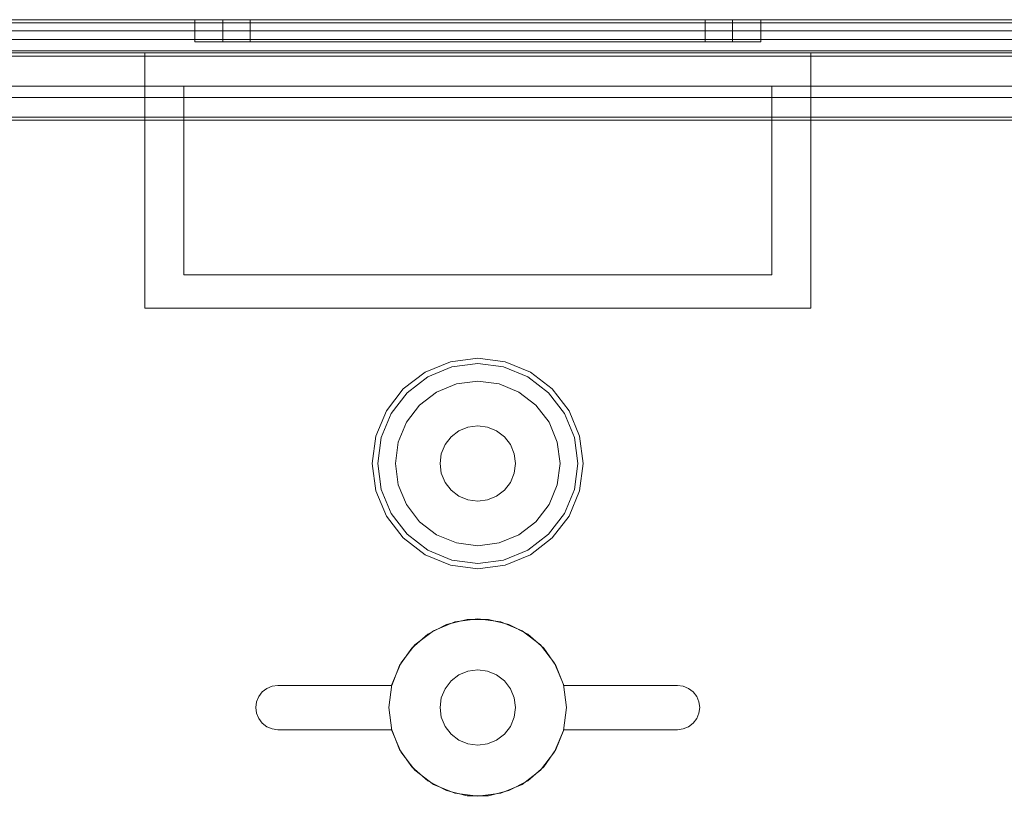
# Model space of a CAD drawing. Extents: x -420 to 300, y 62 to 1112.
# Tile 36 of 227: x -300.596 to -299.709, y 235.022 to 235.722. Entities that reach past the tile are written whole.
import ezdxf

# ---------------------------------------------------------------- set-up
doc = ezdxf.new("R2010")
doc.units = 0
doc.layers.get('0').update_dxf_attribs({"lineweight": 13})

# ---------------------------------------------------------------- blocks, each defined once
blk = doc.blocks.new('Blockreferenz-A06CPV2DL0', base_point=(-301.48312, 232.12239))
at = {"color": 251, "linetype": 'ByBlock', "lineweight": -2, "ltscale": 0.13, "true_color": 0x636363}
for p, q in [((-299.03313, 235.72239), (-301.33313, 235.72239)), ((-299.03313, 235.71951), (-301.33313, 235.71951)), ((-299.20913, 235.70439), (-301.15713, 235.70439)), ((-301.15713, 235.70439), (-299.20913, 235.70439)), ((-301.33313, 235.68951), (-299.03313, 235.68951)), ((-301.15713, 235.65239), (-299.20913, 235.65239)), ((-299.20913, 235.65239), (-301.15713, 235.65239)), ((-301.16313, 235.63439), (-299.20313, 235.63439)), ((-301.1606, 235.63186), (-299.20566, 235.63186))]:
    blk.add_line(p, q, dxfattribs=at)
blk = doc.blocks.new('Blockreferenz-A06CPV2LL0', base_point=(-301.48312, 232.12239))
at = {"color": 9, "linetype": 'ByBlock', "lineweight": -2, "ltscale": 0.13, "true_color": 0xc1c9c4}
for p, q in [((-299.03313, 235.72239), (-301.33313, 235.72239)), ((-299.03313, 235.72239), (-301.33313, 235.72239)), ((-300.18313, 235.72239), (-301.22313, 235.72239)), ((-301.22313, 235.72239), (-300.18313, 235.72239)), ((-299.15313, 235.72239), (-301.21313, 235.72239)), ((-301.21313, 235.72239), (-299.15313, 235.72239)), ((-300.43813, 235.72239), (-300.43813, 235.70239)), ((-300.42945, 235.72239), (-300.43813, 235.72239)), ((-300.43813, 235.72239), (-300.42945, 235.72239)), ((-300.40397, 235.72239), (-300.42945, 235.72239)), ((-300.42945, 235.72239), (-300.40397, 235.72239)), ((-300.41273, 235.72239), (-300.41273, 235.70239)), ((-300.40491, 235.72239), (-300.41273, 235.72239)), ((-300.41273, 235.72239), (-300.40491, 235.72239)), ((-300.38197, 235.72239), (-300.40491, 235.72239)), ((-300.40491, 235.72239), (-300.38197, 235.72239)), ((-300.36345, 235.72239), (-300.40397, 235.72239)), ((-300.40397, 235.72239), (-300.36345, 235.72239)), ((-300.38813, 235.72239), (-300.38813, 235.70239)), ((-300.38115, 235.72239), (-300.38813, 235.72239)), ((-300.38813, 235.72239), (-300.38115, 235.72239)), ((-300.34549, 235.72239), (-300.38197, 235.72239)), ((-300.38197, 235.72239), (-300.34549, 235.72239)), ((-300.36067, 235.72239), (-300.38115, 235.72239)), ((-300.38115, 235.72239), (-300.36067, 235.72239)), ((-300.31063, 235.72239), (-300.36345, 235.72239)), ((-300.36345, 235.72239), (-300.31063, 235.72239)), ((-300.32809, 235.72239), (-300.36067, 235.72239)), ((-300.36067, 235.72239), (-300.32809, 235.72239)), ((-300.29793, 235.72239), (-300.34549, 235.72239)), ((-300.34549, 235.72239), (-300.29793, 235.72239)), ((-300.28563, 235.72239), (-300.32809, 235.72239)), ((-300.32809, 235.72239), (-300.28563, 235.72239)), ((-300.24913, 235.72239), (-300.31063, 235.72239)), ((-300.31063, 235.72239), (-300.24913, 235.72239)), ((-300.24256, 235.72239), (-300.29793, 235.72239)), ((-300.29793, 235.72239), (-300.24256, 235.72239)), ((-300.23619, 235.72239), (-300.28563, 235.72239)), ((-300.28563, 235.72239), (-300.23619, 235.72239)), ((-300.18313, 235.72239), (-300.24913, 235.72239)), ((-300.24913, 235.72239), (-300.18313, 235.72239)), ((-300.18313, 235.72239), (-300.24256, 235.72239)), ((-300.24256, 235.72239), (-300.18313, 235.72239)), ((-300.18313, 235.72239), (-300.23619, 235.72239)), ((-300.23619, 235.72239), (-300.18313, 235.72239)), ((-299.14313, 235.72239), (-300.18313, 235.72239)), ((-300.13008, 235.72239), (-300.18313, 235.72239)), ((-300.12371, 235.72239), (-300.18313, 235.72239)), ((-300.11714, 235.72239), (-300.18313, 235.72239)), ((-300.18313, 235.72239), (-299.14313, 235.72239)), ((-300.18313, 235.72239), (-300.13008, 235.72239)), ((-300.18313, 235.72239), (-300.12371, 235.72239)), ((-300.18313, 235.72239), (-300.11714, 235.72239)), ((-300.08063, 235.72239), (-300.13008, 235.72239)), ((-300.13008, 235.72239), (-300.08063, 235.72239)), ((-300.06833, 235.72239), (-300.12371, 235.72239)), ((-300.12371, 235.72239), (-300.06833, 235.72239)), ((-300.05563, 235.72239), (-300.11714, 235.72239)), ((-300.11714, 235.72239), (-300.05563, 235.72239)), ((-300.03818, 235.72239), (-300.08063, 235.72239)), ((-300.08063, 235.72239), (-300.03818, 235.72239)), ((-300.02078, 235.72239), (-300.06833, 235.72239)), ((-300.06833, 235.72239), (-300.02078, 235.72239)), ((-300.00282, 235.72239), (-300.05563, 235.72239)), ((-300.05563, 235.72239), (-300.00282, 235.72239)), ((-300.0056, 235.72239), (-300.03818, 235.72239)), ((-300.03818, 235.72239), (-300.0056, 235.72239)), ((-299.98429, 235.72239), (-300.02078, 235.72239)), ((-300.02078, 235.72239), (-299.98429, 235.72239)), ((-299.98512, 235.72239), (-300.0056, 235.72239)), ((-300.0056, 235.72239), (-299.98512, 235.72239)), ((-299.9623, 235.72239), (-300.00282, 235.72239)), ((-300.00282, 235.72239), (-299.9623, 235.72239)), ((-299.97813, 235.72239), (-299.98512, 235.72239)), ((-299.98512, 235.72239), (-299.97813, 235.72239)), ((-299.96136, 235.72239), (-299.98429, 235.72239)), ((-299.98429, 235.72239), (-299.96136, 235.72239)), ((-299.97813, 235.70239), (-299.97813, 235.72239)), ((-299.93682, 235.72239), (-299.9623, 235.72239)), ((-299.9623, 235.72239), (-299.93682, 235.72239)), ((-299.95353, 235.72239), (-299.96136, 235.72239)), ((-299.96136, 235.72239), (-299.95353, 235.72239)), ((-299.95353, 235.70239), (-299.95353, 235.72239)), ((-299.92813, 235.72239), (-299.93682, 235.72239)), ((-299.93682, 235.72239), (-299.92813, 235.72239)), ((-299.92813, 235.70239), (-299.92813, 235.72239)), ((-301.22313, 235.71239), (-300.18313, 235.71239)), ((-301.22313, 235.71239), (-300.18313, 235.71239)), ((-301.21313, 235.71239), (-299.15313, 235.71239)), ((-299.15313, 235.71239), (-301.21313, 235.71239)), ((-300.18313, 235.71239), (-299.14313, 235.71239)), ((-300.18313, 235.71239), (-299.14313, 235.71239)), ((-300.43813, 235.70239), (-300.42945, 235.70239)), ((-300.43813, 235.70239), (-300.42945, 235.70239)), ((-300.42945, 235.70239), (-300.40397, 235.70239)), ((-300.42945, 235.70239), (-300.40397, 235.70239)), ((-300.41273, 235.70239), (-300.40491, 235.70239)), ((-300.41273, 235.70239), (-300.40491, 235.70239)), ((-300.40491, 235.70239), (-300.38197, 235.70239)), ((-300.40491, 235.70239), (-300.38197, 235.70239)), ((-300.40397, 235.70239), (-300.36345, 235.70239)), ((-300.40397, 235.70239), (-300.36345, 235.70239)), ((-300.38813, 235.70239), (-300.38115, 235.70239)), ((-300.38813, 235.70239), (-300.38115, 235.70239)), ((-300.38197, 235.70239), (-300.34549, 235.70239)), ((-300.38197, 235.70239), (-300.34549, 235.70239)), ((-300.38115, 235.70239), (-300.36067, 235.70239)), ((-300.38115, 235.70239), (-300.36067, 235.70239)), ((-300.36345, 235.70239), (-300.31063, 235.70239)), ((-300.36345, 235.70239), (-300.31063, 235.70239)), ((-300.36067, 235.70239), (-300.32809, 235.70239)), ((-300.36067, 235.70239), (-300.32809, 235.70239)), ((-300.34549, 235.70239), (-300.29793, 235.70239)), ((-300.34549, 235.70239), (-300.29793, 235.70239)), ((-300.32809, 235.70239), (-300.28563, 235.70239)), ((-300.32809, 235.70239), (-300.28563, 235.70239)), ((-300.31063, 235.70239), (-300.24913, 235.70239)), ((-300.31063, 235.70239), (-300.24913, 235.70239)), ((-300.29793, 235.70239), (-300.24256, 235.70239)), ((-300.29793, 235.70239), (-300.24256, 235.70239)), ((-300.28563, 235.70239), (-300.23619, 235.70239)), ((-300.28563, 235.70239), (-300.23619, 235.70239)), ((-300.24913, 235.70239), (-300.18313, 235.70239)), ((-300.24913, 235.70239), (-300.18313, 235.70239)), ((-300.24256, 235.70239), (-300.18313, 235.70239)), ((-300.24256, 235.70239), (-300.18313, 235.70239)), ((-300.23619, 235.70239), (-300.18313, 235.70239)), ((-300.23619, 235.70239), (-300.18313, 235.70239)), ((-300.18313, 235.70239), (-300.13008, 235.70239)), ((-300.18313, 235.70239), (-300.12371, 235.70239)), ((-300.18313, 235.70239), (-300.11714, 235.70239)), ((-300.18313, 235.70239), (-300.13008, 235.70239)), ((-300.18313, 235.70239), (-300.11714, 235.70239)), ((-300.18313, 235.70239), (-300.12371, 235.70239)), ((-300.13008, 235.70239), (-300.08063, 235.70239)), ((-300.13008, 235.70239), (-300.08063, 235.70239)), ((-300.12371, 235.70239), (-300.06833, 235.70239)), ((-300.12371, 235.70239), (-300.06833, 235.70239)), ((-300.11714, 235.70239), (-300.05563, 235.70239)), ((-300.11714, 235.70239), (-300.05563, 235.70239)), ((-300.08063, 235.70239), (-300.03818, 235.70239)), ((-300.08063, 235.70239), (-300.03818, 235.70239)), ((-300.06833, 235.70239), (-300.02078, 235.70239)), ((-300.06833, 235.70239), (-300.02078, 235.70239)), ((-300.05563, 235.70239), (-300.00282, 235.70239)), ((-300.05563, 235.70239), (-300.00282, 235.70239)), ((-300.03818, 235.70239), (-300.0056, 235.70239)), ((-300.03818, 235.70239), (-300.0056, 235.70239)), ((-300.02078, 235.70239), (-299.98429, 235.70239)), ((-300.02078, 235.70239), (-299.98429, 235.70239)), ((-300.0056, 235.70239), (-299.98512, 235.70239)), ((-300.0056, 235.70239), (-299.98512, 235.70239)), ((-300.00282, 235.70239), (-299.9623, 235.70239)), ((-300.00282, 235.70239), (-299.9623, 235.70239)), ((-299.98512, 235.70239), (-299.97813, 235.70239)), ((-299.98512, 235.70239), (-299.97813, 235.70239)), ((-299.98429, 235.70239), (-299.96136, 235.70239)), ((-299.98429, 235.70239), (-299.96136, 235.70239)), ((-299.9623, 235.70239), (-299.93682, 235.70239)), ((-299.9623, 235.70239), (-299.93682, 235.70239)), ((-299.96136, 235.70239), (-299.95353, 235.70239)), ((-299.96136, 235.70239), (-299.95353, 235.70239)), ((-299.93682, 235.70239), (-299.92813, 235.70239)), ((-299.93682, 235.70239), (-299.92813, 235.70239)), ((-301.33313, 235.69439), (-299.03313, 235.69439)), ((-301.33313, 235.69239), (-300.48313, 235.69239)), ((-299.20913, 235.69439), (-301.15713, 235.69439)), ((-300.48313, 235.57739), (-300.48313, 235.69239)), ((-300.48313, 235.69239), (-300.18313, 235.69239)), ((-300.48313, 235.69239), (-300.48313, 235.69239)), ((-300.48313, 235.69239), (-300.18313, 235.69239)), ((-300.48313, 235.57739), (-300.48313, 235.69239)), ((-300.18313, 235.69239), (-299.88313, 235.69239)), ((-300.18313, 235.69239), (-299.88313, 235.69239)), ((-299.88313, 235.69239), (-299.88313, 235.57739)), ((-299.88313, 235.69239), (-299.88313, 235.69239)), ((-299.88313, 235.69239), (-299.88313, 235.57739)), ((-299.88313, 235.69239), (-299.03313, 235.69239)), ((-301.15713, 235.66239), (-299.20913, 235.66239)), ((-300.44813, 235.66239), (-301.15713, 235.66239)), ((-299.91813, 235.66239), (-300.44813, 235.66239)), ((-300.44813, 235.66239), (-300.44813, 235.63439)), ((-300.44813, 235.63439), (-300.44813, 235.66239)), ((-300.44813, 235.66239), (-300.44813, 235.66239)), ((-299.91813, 235.66239), (-299.91813, 235.63439)), ((-299.20913, 235.66239), (-299.91813, 235.66239)), ((-299.91813, 235.63439), (-299.91813, 235.66239)), ((-299.91813, 235.66239), (-299.91813, 235.66239)), ((-301.1906, 235.63439), (-300.44813, 235.63439)), ((-300.44813, 235.63439), (-301.19034, 235.63439)), ((-300.44813, 235.49239), (-300.44813, 235.63439)), ((-300.44813, 235.63439), (-300.44813, 235.57739)), ((-300.44813, 235.63439), (-300.44813, 235.63439)), ((-299.91813, 235.63439), (-299.91813, 235.49239)), ((-299.50019, 235.63439), (-299.91813, 235.63439)), ((-299.91813, 235.63439), (-299.50019, 235.63439)), ((-299.91813, 235.57739), (-299.91813, 235.63439)), ((-299.91813, 235.63439), (-299.91813, 235.63439)), ((-300.48313, 235.46239), (-300.48313, 235.57739)), ((-300.48313, 235.46239), (-300.48313, 235.57739)), ((-300.44813, 235.57739), (-300.44813, 235.49239)), ((-299.91813, 235.49239), (-299.91813, 235.57739)), ((-299.88313, 235.57739), (-299.88313, 235.46239)), ((-299.88313, 235.57739), (-299.88313, 235.46239)), ((-299.91813, 235.49239), (-300.44813, 235.49239)), ((-300.44813, 235.49239), (-299.91813, 235.49239)), ((-300.44813, 235.49239), (-300.44813, 235.49239)), ((-299.91813, 235.49239), (-299.91813, 235.49239)), ((-300.18313, 235.46239), (-300.48313, 235.46239)), ((-300.48313, 235.46239), (-300.48313, 235.46239)), ((-300.18313, 235.46239), (-300.48313, 235.46239)), ((-299.88313, 235.46239), (-300.18313, 235.46239)), ((-299.88313, 235.46239), (-300.18313, 235.46239)), ((-299.88313, 235.46239), (-299.88313, 235.46239)), ((-300.20772, 235.41415), (-300.23063, 235.40466)), ((-300.18313, 235.41739), (-300.20772, 235.41415)), ((-300.15855, 235.41415), (-300.18313, 235.41739)), ((-300.13563, 235.40466), (-300.15855, 235.41415)), ((-300.23063, 235.40466), (-300.25031, 235.38957)), ((-300.20646, 235.40943), (-300.22819, 235.40043)), ((-300.18313, 235.4125), (-300.20646, 235.40943)), ((-300.15981, 235.40943), (-300.18313, 235.4125)), ((-300.13808, 235.40043), (-300.15981, 235.40943)), ((-300.11596, 235.38957), (-300.13563, 235.40466)), ((-300.22819, 235.40043), (-300.24685, 235.38611)), ((-300.18313, 235.39659), (-300.20234, 235.39406)), ((-300.18313, 235.39659), (-300.20234, 235.39406)), ((-300.16393, 235.39406), (-300.18313, 235.39659)), ((-300.16393, 235.39406), (-300.18313, 235.39659)), ((-300.11942, 235.38611), (-300.13808, 235.40043)), ((-300.25031, 235.38957), (-300.26541, 235.36989)), ((-300.24685, 235.38611), (-300.26117, 235.36745)), ((-300.22023, 235.38665), (-300.2356, 235.37486)), ((-300.22023, 235.38665), (-300.2356, 235.37486)), ((-300.20234, 235.39406), (-300.22023, 235.38665)), ((-300.20234, 235.39406), (-300.22023, 235.38665)), ((-300.14603, 235.38665), (-300.16393, 235.39406)), ((-300.14603, 235.38665), (-300.16393, 235.39406)), ((-300.13067, 235.37486), (-300.14603, 235.38665)), ((-300.13067, 235.37486), (-300.14603, 235.38665)), ((-300.1051, 235.36745), (-300.11942, 235.38611)), ((-300.10086, 235.36989), (-300.11596, 235.38957)), ((-300.26541, 235.36989), (-300.2749, 235.34698)), ((-300.2356, 235.37486), (-300.24739, 235.35949)), ((-300.2356, 235.37486), (-300.24739, 235.35949)), ((-300.11888, 235.35949), (-300.13067, 235.37486)), ((-300.11888, 235.35949), (-300.13067, 235.37486)), ((-300.09137, 235.34698), (-300.10086, 235.36989)), ((-300.26117, 235.36745), (-300.27017, 235.34571)), ((-300.24739, 235.35949), (-300.25481, 235.3416)), ((-300.24739, 235.35949), (-300.25481, 235.3416)), ((-300.11146, 235.3416), (-300.11888, 235.35949)), ((-300.11146, 235.3416), (-300.11888, 235.35949)), ((-300.09609, 235.34571), (-300.1051, 235.36745)), ((-300.20718, 235.34643), (-300.20013, 235.35184)), ((-300.20013, 235.35184), (-300.20718, 235.34643)), ((-300.20013, 235.35184), (-300.19193, 235.35523)), ((-300.19193, 235.35523), (-300.20013, 235.35184)), ((-300.19193, 235.35523), (-300.18313, 235.35639)), ((-300.18313, 235.35639), (-300.19193, 235.35523)), ((-300.18313, 235.35639), (-300.17433, 235.35523)), ((-300.17433, 235.35523), (-300.18313, 235.35639)), ((-300.17433, 235.35523), (-300.16613, 235.35184)), ((-300.16613, 235.35184), (-300.17433, 235.35523)), ((-300.16613, 235.35184), (-300.15909, 235.34643)), ((-300.15909, 235.34643), (-300.16613, 235.35184)), ((-300.2749, 235.34698), (-300.27813, 235.32239)), ((-300.27017, 235.34571), (-300.27325, 235.32239)), ((-300.21258, 235.33939), (-300.20718, 235.34643)), ((-300.20718, 235.34643), (-300.21258, 235.33939)), ((-300.15909, 235.34643), (-300.15369, 235.33939)), ((-300.15369, 235.33939), (-300.15909, 235.34643)), ((-300.09302, 235.32239), (-300.09609, 235.34571)), ((-300.08813, 235.32239), (-300.09137, 235.34698)), ((-300.25481, 235.3416), (-300.25733, 235.32239)), ((-300.25481, 235.3416), (-300.25733, 235.32239)), ((-300.21598, 235.33119), (-300.21258, 235.33939)), ((-300.21258, 235.33939), (-300.21598, 235.33119)), ((-300.15369, 235.33939), (-300.15029, 235.33119)), ((-300.15029, 235.33119), (-300.15369, 235.33939)), ((-300.10893, 235.32239), (-300.11146, 235.3416)), ((-300.10893, 235.32239), (-300.11146, 235.3416)), ((-300.21713, 235.32239), (-300.21598, 235.33119)), ((-300.21598, 235.33119), (-300.21713, 235.32239)), ((-300.15029, 235.33119), (-300.14913, 235.32239)), ((-300.14913, 235.32239), (-300.15029, 235.33119)), ((-300.27813, 235.32239), (-300.2749, 235.2978)), ((-300.27325, 235.32239), (-300.27017, 235.29907)), ((-300.25733, 235.32239), (-300.25481, 235.30319)), ((-300.25733, 235.32239), (-300.25481, 235.30319)), ((-300.21598, 235.31359), (-300.21713, 235.32239)), ((-300.21713, 235.32239), (-300.21598, 235.31359)), ((-300.14913, 235.32239), (-300.15029, 235.31359)), ((-300.15029, 235.31359), (-300.14913, 235.32239)), ((-300.11146, 235.30319), (-300.10893, 235.32239)), ((-300.11146, 235.30319), (-300.10893, 235.32239)), ((-300.09609, 235.29907), (-300.09302, 235.32239)), ((-300.09137, 235.2978), (-300.08813, 235.32239)), ((-300.21258, 235.30539), (-300.21598, 235.31359)), ((-300.21598, 235.31359), (-300.21258, 235.30539)), ((-300.15029, 235.31359), (-300.15369, 235.30539)), ((-300.15369, 235.30539), (-300.15029, 235.31359)), ((-300.2749, 235.2978), (-300.26541, 235.27489)), ((-300.27017, 235.29907), (-300.26117, 235.27734)), ((-300.25481, 235.30319), (-300.24739, 235.28529)), ((-300.25481, 235.30319), (-300.24739, 235.28529)), ((-300.20718, 235.29835), (-300.21258, 235.30539)), ((-300.21258, 235.30539), (-300.20718, 235.29835)), ((-300.20013, 235.29295), (-300.20718, 235.29835)), ((-300.20718, 235.29835), (-300.20013, 235.29295)), ((-300.15909, 235.29835), (-300.16613, 235.29295)), ((-300.16613, 235.29295), (-300.15909, 235.29835)), ((-300.15369, 235.30539), (-300.15909, 235.29835)), ((-300.15909, 235.29835), (-300.15369, 235.30539)), ((-300.11888, 235.28529), (-300.11146, 235.30319)), ((-300.11888, 235.28529), (-300.11146, 235.30319)), ((-300.1051, 235.27734), (-300.09609, 235.29907)), ((-300.10086, 235.27489), (-300.09137, 235.2978)), ((-300.19193, 235.28955), (-300.20013, 235.29295)), ((-300.20013, 235.29295), (-300.19193, 235.28955)), ((-300.18313, 235.28839), (-300.19193, 235.28955)), ((-300.19193, 235.28955), (-300.18313, 235.28839)), ((-300.17433, 235.28955), (-300.18313, 235.28839)), ((-300.18313, 235.28839), (-300.17433, 235.28955)), ((-300.16613, 235.29295), (-300.17433, 235.28955)), ((-300.17433, 235.28955), (-300.16613, 235.29295)), ((-300.24739, 235.28529), (-300.2356, 235.26992)), ((-300.24739, 235.28529), (-300.2356, 235.26992)), ((-300.13067, 235.26992), (-300.11888, 235.28529)), ((-300.13067, 235.26992), (-300.11888, 235.28529)), ((-300.26541, 235.27489), (-300.25031, 235.25522)), ((-300.26117, 235.27734), (-300.24685, 235.25867)), ((-300.11942, 235.25867), (-300.1051, 235.27734)), ((-300.11596, 235.25522), (-300.10086, 235.27489)), ((-300.2356, 235.26992), (-300.22023, 235.25813)), ((-300.2356, 235.26992), (-300.22023, 235.25813)), ((-300.14603, 235.25813), (-300.13067, 235.26992)), ((-300.14603, 235.25813), (-300.13067, 235.26992)), ((-300.25031, 235.25522), (-300.23063, 235.24012)), ((-300.24685, 235.25867), (-300.22819, 235.24435)), ((-300.22023, 235.25813), (-300.20234, 235.25072)), ((-300.22023, 235.25813), (-300.20234, 235.25072)), ((-300.16393, 235.25072), (-300.14603, 235.25813)), ((-300.16393, 235.25072), (-300.14603, 235.25813)), ((-300.13808, 235.24435), (-300.11942, 235.25867)), ((-300.13563, 235.24012), (-300.11596, 235.25522)), ((-300.22819, 235.24435), (-300.20646, 235.23535)), ((-300.20234, 235.25072), (-300.18313, 235.24819)), ((-300.20234, 235.25072), (-300.18313, 235.24819)), ((-300.18313, 235.24819), (-300.16393, 235.25072)), ((-300.18313, 235.24819), (-300.16393, 235.25072)), ((-300.15981, 235.23535), (-300.13808, 235.24435)), ((-300.23063, 235.24012), (-300.20772, 235.23063)), ((-300.20646, 235.23535), (-300.18313, 235.23228)), ((-300.18313, 235.23228), (-300.15981, 235.23535)), ((-300.15855, 235.23063), (-300.13563, 235.24012)), ((-300.20772, 235.23063), (-300.18313, 235.22739)), ((-300.18313, 235.22739), (-300.15855, 235.23063)), ((-300.18313, 235.18239), (-300.20384, 235.17967)), ((-300.18313, 235.18239), (-300.20384, 235.17967)), ((-300.16243, 235.17967), (-300.18313, 235.18239)), ((-300.16243, 235.17967), (-300.18313, 235.18239)), ((-300.22825, 235.16846), (-300.21128, 235.17728)), ((-300.21128, 235.17728), (-300.22825, 235.16846)), ((-300.20384, 235.17967), (-300.22313, 235.17167)), ((-300.20384, 235.17967), (-300.22313, 235.17167)), ((-300.21128, 235.17728), (-300.1927, 235.18182)), ((-300.1927, 235.18182), (-300.21128, 235.17728)), ((-300.1927, 235.18182), (-300.17357, 235.18182)), ((-300.17357, 235.18182), (-300.1927, 235.18182)), ((-300.17357, 235.18182), (-300.15499, 235.17728)), ((-300.15499, 235.17728), (-300.17357, 235.18182)), ((-300.14313, 235.17167), (-300.16243, 235.17967)), ((-300.14313, 235.17167), (-300.16243, 235.17967)), ((-300.15499, 235.17728), (-300.13802, 235.16846)), ((-300.13802, 235.16846), (-300.15499, 235.17728)), ((-300.24264, 235.15586), (-300.22825, 235.16846)), ((-300.22825, 235.16846), (-300.24264, 235.15586)), ((-300.22313, 235.17167), (-300.2397, 235.15896)), ((-300.22313, 235.17167), (-300.2397, 235.15896)), ((-300.12657, 235.15896), (-300.14313, 235.17167)), ((-300.12657, 235.15896), (-300.14313, 235.17167)), ((-300.13802, 235.16846), (-300.12363, 235.15586)), ((-300.12363, 235.15586), (-300.13802, 235.16846)), ((-300.25363, 235.14021), (-300.24264, 235.15586)), ((-300.24264, 235.15586), (-300.25363, 235.14021)), ((-300.2397, 235.15896), (-300.25242, 235.14239)), ((-300.2397, 235.15896), (-300.25242, 235.14239)), ((-300.11385, 235.14239), (-300.12657, 235.15896)), ((-300.11385, 235.14239), (-300.12657, 235.15896)), ((-300.12363, 235.15586), (-300.11264, 235.14021)), ((-300.11264, 235.14021), (-300.12363, 235.15586)), ((-300.26059, 235.12239), (-300.25363, 235.14021)), ((-300.25363, 235.14021), (-300.26059, 235.12239)), ((-300.25242, 235.14239), (-300.26041, 235.1231)), ((-300.25242, 235.14239), (-300.26041, 235.1231)), ((-300.10586, 235.1231), (-300.11385, 235.14239)), ((-300.10586, 235.1231), (-300.11385, 235.14239)), ((-300.11264, 235.14021), (-300.10567, 235.12239)), ((-300.10567, 235.12239), (-300.11264, 235.14021)), ((-300.20013, 235.13184), (-300.20718, 235.12643)), ((-300.20718, 235.12643), (-300.20013, 235.13184)), ((-300.19193, 235.13523), (-300.20013, 235.13184)), ((-300.20013, 235.13184), (-300.19193, 235.13523)), ((-300.18313, 235.13639), (-300.19193, 235.13523)), ((-300.19193, 235.13523), (-300.18313, 235.13639)), ((-300.17433, 235.13523), (-300.18313, 235.13639)), ((-300.18313, 235.13639), (-300.17433, 235.13523)), ((-300.16613, 235.13184), (-300.17433, 235.13523)), ((-300.17433, 235.13523), (-300.16613, 235.13184)), ((-300.15909, 235.12643), (-300.16613, 235.13184)), ((-300.16613, 235.13184), (-300.15909, 235.12643)), ((-300.37313, 235.11971), (-300.36831, 235.12171)), ((-300.36831, 235.12171), (-300.37313, 235.11971)), ((-300.36831, 235.12171), (-300.36313, 235.12239)), ((-300.36313, 235.12239), (-300.36831, 235.12171)), ((-300.36313, 235.12239), (-300.26059, 235.12239)), ((-300.26059, 235.12239), (-300.36313, 235.12239)), ((-300.36313, 235.12239), (-300.36313, 235.12239)), ((-300.26041, 235.1231), (-300.26313, 235.10239)), ((-300.26041, 235.1231), (-300.26313, 235.10239)), ((-300.26059, 235.12239), (-300.26059, 235.12239)), ((-300.20718, 235.12643), (-300.21258, 235.11939)), ((-300.21258, 235.11939), (-300.20718, 235.12643)), ((-300.15369, 235.11939), (-300.15909, 235.12643)), ((-300.15909, 235.12643), (-300.15369, 235.11939)), ((-300.10313, 235.10239), (-300.10586, 235.1231)), ((-300.10313, 235.10239), (-300.10586, 235.1231)), ((-300.10567, 235.12239), (-300.00313, 235.12239)), ((-300.00313, 235.12239), (-300.10567, 235.12239)), ((-300.10567, 235.12239), (-300.10567, 235.12239)), ((-300.00313, 235.12239), (-299.99796, 235.12171)), ((-299.99796, 235.12171), (-300.00313, 235.12239)), ((-300.00313, 235.12239), (-300.00313, 235.12239)), ((-299.99796, 235.12171), (-299.99313, 235.11971)), ((-299.99313, 235.11971), (-299.99796, 235.12171)), ((-300.38245, 235.10757), (-300.38045, 235.11239)), ((-300.38045, 235.11239), (-300.38245, 235.10757)), ((-300.38045, 235.11239), (-300.37728, 235.11653)), ((-300.37728, 235.11653), (-300.38045, 235.11239)), ((-300.37728, 235.11653), (-300.37313, 235.11971)), ((-300.37313, 235.11971), (-300.37728, 235.11653)), ((-300.21598, 235.11119), (-300.21713, 235.10239)), ((-300.21713, 235.10239), (-300.21598, 235.11119)), ((-300.21258, 235.11939), (-300.21598, 235.11119)), ((-300.21598, 235.11119), (-300.21258, 235.11939)), ((-300.15029, 235.11119), (-300.15369, 235.11939)), ((-300.15369, 235.11939), (-300.15029, 235.11119)), ((-300.14913, 235.10239), (-300.15029, 235.11119)), ((-300.15029, 235.11119), (-300.14913, 235.10239)), ((-299.99313, 235.11971), (-299.98899, 235.11653)), ((-299.98899, 235.11653), (-299.99313, 235.11971)), ((-299.98899, 235.11653), (-299.98581, 235.11239)), ((-299.98581, 235.11239), (-299.98899, 235.11653)), ((-299.98581, 235.11239), (-299.98382, 235.10757)), ((-299.98382, 235.10757), (-299.98581, 235.11239)), ((-300.38313, 235.10239), (-300.38245, 235.10757)), ((-300.38245, 235.10757), (-300.38313, 235.10239)), ((-300.38245, 235.09722), (-300.38313, 235.10239)), ((-300.38313, 235.10239), (-300.38245, 235.09722)), ((-300.26313, 235.10239), (-300.26041, 235.08169)), ((-300.26313, 235.10239), (-300.26041, 235.08169)), ((-300.21713, 235.10239), (-300.21598, 235.09359)), ((-300.21598, 235.09359), (-300.21713, 235.10239)), ((-300.15029, 235.09359), (-300.14913, 235.10239)), ((-300.14913, 235.10239), (-300.15029, 235.09359)), ((-300.10586, 235.08169), (-300.10313, 235.10239)), ((-300.10586, 235.08169), (-300.10313, 235.10239)), ((-299.98382, 235.10757), (-299.98313, 235.10239)), ((-299.98313, 235.10239), (-299.98382, 235.10757)), ((-299.98313, 235.10239), (-299.98382, 235.09722)), ((-299.98382, 235.09722), (-299.98313, 235.10239)), ((-300.38045, 235.09239), (-300.38245, 235.09722)), ((-300.38245, 235.09722), (-300.38045, 235.09239)), ((-300.21598, 235.09359), (-300.21258, 235.08539)), ((-300.21258, 235.08539), (-300.21598, 235.09359)), ((-300.15369, 235.08539), (-300.15029, 235.09359)), ((-300.15029, 235.09359), (-300.15369, 235.08539)), ((-299.98382, 235.09722), (-299.98581, 235.09239)), ((-299.98581, 235.09239), (-299.98382, 235.09722)), ((-300.37728, 235.08825), (-300.38045, 235.09239)), ((-300.38045, 235.09239), (-300.37728, 235.08825)), ((-300.37313, 235.08507), (-300.37728, 235.08825)), ((-300.37728, 235.08825), (-300.37313, 235.08507)), ((-300.36831, 235.08307), (-300.37313, 235.08507)), ((-300.37313, 235.08507), (-300.36831, 235.08307)), ((-300.21258, 235.08539), (-300.20718, 235.07835)), ((-300.20718, 235.07835), (-300.21258, 235.08539)), ((-300.15909, 235.07835), (-300.15369, 235.08539)), ((-300.15369, 235.08539), (-300.15909, 235.07835)), ((-299.99313, 235.08507), (-299.99796, 235.08307)), ((-299.99796, 235.08307), (-299.99313, 235.08507)), ((-299.98899, 235.08825), (-299.99313, 235.08507)), ((-299.99313, 235.08507), (-299.98899, 235.08825)), ((-299.98581, 235.09239), (-299.98899, 235.08825)), ((-299.98899, 235.08825), (-299.98581, 235.09239)), ((-300.36313, 235.08239), (-300.36831, 235.08307)), ((-300.36831, 235.08307), (-300.36313, 235.08239)), ((-300.26059, 235.08239), (-300.36313, 235.08239)), ((-300.36313, 235.08239), (-300.26059, 235.08239)), ((-300.36313, 235.08239), (-300.36313, 235.08239)), ((-300.25363, 235.06458), (-300.26059, 235.08239)), ((-300.26059, 235.08239), (-300.25363, 235.06458)), ((-300.26059, 235.08239), (-300.26059, 235.08239)), ((-300.26041, 235.08169), (-300.25242, 235.06239)), ((-300.26041, 235.08169), (-300.25242, 235.06239)), ((-300.20718, 235.07835), (-300.20013, 235.07295)), ((-300.20013, 235.07295), (-300.20718, 235.07835)), ((-300.16613, 235.07295), (-300.15909, 235.07835)), ((-300.15909, 235.07835), (-300.16613, 235.07295)), ((-300.11385, 235.06239), (-300.10586, 235.08169)), ((-300.11385, 235.06239), (-300.10586, 235.08169)), ((-300.10567, 235.08239), (-300.11264, 235.06458)), ((-300.11264, 235.06458), (-300.10567, 235.08239)), ((-300.00313, 235.08239), (-300.10567, 235.08239)), ((-300.10567, 235.08239), (-300.00313, 235.08239)), ((-300.10567, 235.08239), (-300.10567, 235.08239)), ((-299.99796, 235.08307), (-300.00313, 235.08239)), ((-300.00313, 235.08239), (-299.99796, 235.08307)), ((-300.00313, 235.08239), (-300.00313, 235.08239)), ((-300.20013, 235.07295), (-300.19193, 235.06955)), ((-300.19193, 235.06955), (-300.20013, 235.07295)), ((-300.19193, 235.06955), (-300.18313, 235.06839)), ((-300.18313, 235.06839), (-300.19193, 235.06955)), ((-300.18313, 235.06839), (-300.17433, 235.06955)), ((-300.17433, 235.06955), (-300.18313, 235.06839)), ((-300.17433, 235.06955), (-300.16613, 235.07295)), ((-300.16613, 235.07295), (-300.17433, 235.06955)), ((-300.24264, 235.04892), (-300.25363, 235.06458)), ((-300.25363, 235.06458), (-300.24264, 235.04892)), ((-300.25242, 235.06239), (-300.2397, 235.04582)), ((-300.25242, 235.06239), (-300.2397, 235.04582)), ((-300.12657, 235.04582), (-300.11385, 235.06239)), ((-300.12657, 235.04582), (-300.11385, 235.06239)), ((-300.11264, 235.06458), (-300.12363, 235.04892)), ((-300.12363, 235.04892), (-300.11264, 235.06458)), ((-300.22825, 235.03633), (-300.24264, 235.04892)), ((-300.24264, 235.04892), (-300.22825, 235.03633)), ((-300.12363, 235.04892), (-300.13802, 235.03633)), ((-300.13802, 235.03633), (-300.12363, 235.04892)), ((-300.2397, 235.04582), (-300.22313, 235.03311)), ((-300.2397, 235.04582), (-300.22313, 235.03311)), ((-300.14313, 235.03311), (-300.12657, 235.04582)), ((-300.14313, 235.03311), (-300.12657, 235.04582)), ((-300.21128, 235.02751), (-300.22825, 235.03633)), ((-300.22825, 235.03633), (-300.21128, 235.02751)), ((-300.22313, 235.03311), (-300.20384, 235.02512)), ((-300.22313, 235.03311), (-300.20384, 235.02512)), ((-300.16243, 235.02512), (-300.14313, 235.03311)), ((-300.16243, 235.02512), (-300.14313, 235.03311)), ((-300.13802, 235.03633), (-300.15499, 235.02751)), ((-300.15499, 235.02751), (-300.13802, 235.03633)), ((-300.1927, 235.02297), (-300.21128, 235.02751)), ((-300.21128, 235.02751), (-300.1927, 235.02297)), ((-300.20384, 235.02512), (-300.18313, 235.02239)), ((-300.20384, 235.02512), (-300.18313, 235.02239)), ((-300.17357, 235.02297), (-300.1927, 235.02297)), ((-300.1927, 235.02297), (-300.17357, 235.02297)), ((-300.18313, 235.02239), (-300.16243, 235.02512)), ((-300.18313, 235.02239), (-300.16243, 235.02512)), ((-300.15499, 235.02751), (-300.17357, 235.02297)), ((-300.17357, 235.02297), (-300.15499, 235.02751))]:
    blk.add_line(p, q, dxfattribs=at)

msp = doc.modelspace()

# ---------------------------------------------------------------- block references
at = {"ltscale": 0.13}
for name in ['Blockreferenz-A06CPV2DL0', 'Blockreferenz-A06CPV2LL0']:
    msp.add_blockref(name, (-301.48312, 232.12239), dxfattribs=at)

doc.saveas('drawing.dxf')
